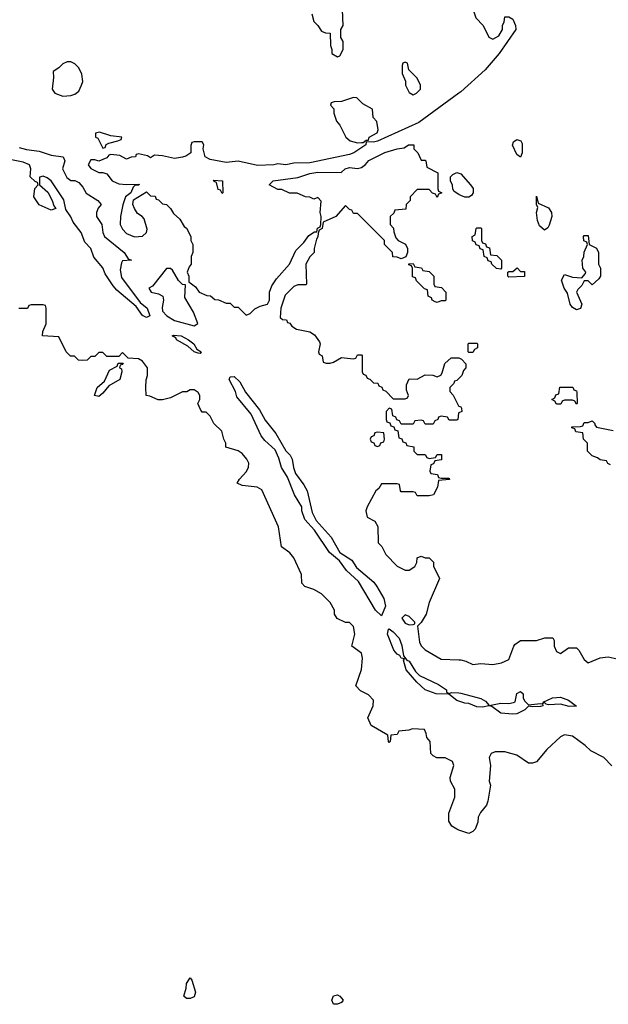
# Model space of a CAD drawing. Header units: inches. Extents: x 2710751 to 2829008, y 857003 to 965602.
# Tile 26 of 256: x 2727793 to 2730750, y 890369 to 895320. Entities that reach past the tile are written whole.
import ezdxf

# ---------------------------------------------------------------- set-up
doc = ezdxf.new("R2010")
doc.units = ezdxf.units.IN
doc.header["$MEASUREMENT"] = 0
doc.layers.add('C7829', color=7, linetype='Continuous')
doc.layers.add('C7839', color=7, linetype='Continuous')

msp = doc.modelspace()

# ---------------------------------------------------------------- linework, layer by layer
at = {"layer": 'C7829', "color": 2}
for points, elevation in [([(2729261, 895350), (2729271.1, 895311.1), (2729291.1, 895291.1), (2729310, 895262), (2729330, 895254), (2729352.7, 895252.7), (2729354, 895190), (2729362, 895170), (2729362, 895150), (2729390, 895134), (2729402, 895138), (2729418, 895170), (2729418, 895210), (2729406, 895230), (2729406, 895270), (2729418, 895290), (2729415.3, 895370)], 14), ([(2730000, 894949.7), (2729797.7, 894802.3), (2729590, 894709.2), (2729570, 894704), (2729534, 894706), (2729532, 894690), (2729471.3, 894650), (2729450, 894642.7), (2729250, 894599.5), (2729170, 894599), (2729130, 894589.4), (2729090, 894595.3), (2729070.5, 894589.5), (2728987.2, 894587.2), (2728890, 894609), (2728830, 894602.7), (2728750, 894617.2), (2728724, 894630), (2728715.3, 894670), (2728718, 894690), (2728710, 894706), (2728670, 894706), (2728658, 894702), (2728652.7, 894687.3), (2728652, 894650), (2728626.8, 894633.2), (2728610, 894629), (2728570, 894621.2), (2728510, 894635.3), (2728470, 894638), (2728450, 894626), (2728434.6, 894634.6), (2728390, 894646), (2728378, 894642), (2728374, 894630), (2728352, 894628), (2728330, 894618), (2728296.4, 894636.4), (2728250, 894642), (2728241, 894639), (2728230, 894626), (2728190.9, 894609.1), (2728170, 894615.3), (2728150, 894615.3), (2728137.3, 894590), (2728150, 894571), (2728170, 894561), (2728190, 894551.3), (2728210, 894551.3), (2728230, 894544.7), (2728258, 894510), (2728290, 894494.8), (2728330, 894490.8), (2728392.7, 894492.7), (2728392, 894488), (2728372.7, 894487.3), (2728362, 894478), (2728351.3, 894448.7), (2728324.7, 894430), (2728310.7, 894389.3), (2728299.3, 894330), (2728298, 894290), (2728310, 894266.8), (2728330, 894244), (2728370, 894227.7), (2728409.3, 894230.7), (2728429, 894250), (2728432.9, 894267.1), (2728418, 894318), (2728408.7, 894330), (2728385.4, 894345.4), (2728369.2, 894370), (2728361.2, 894390), (2728365.2, 894414.8), (2728430, 894454), (2728450, 894434), (2728472.7, 894432.7), (2728478, 894418), (2728490, 894414), (2728510, 894394), (2728531.1, 894391.1), (2728551.1, 894371.1), (2728565.4, 894345.4), (2728596.9, 894316.9), (2728619.6, 894279.6), (2728631.3, 894271.3), (2728652, 894230), (2728652, 894210), (2728662, 894190), (2728662, 894150), (2728654, 894130), (2728654, 894090), (2728643.6, 894076.4), (2728634, 894050), (2728642, 894030), (2728642, 894002), (2728676.9, 893976.9), (2728694, 893950), (2728732.7, 893932.7), (2728751.6, 893931.6), (2728772.7, 893912.7), (2728791.6, 893911.6), (2728830, 893894), (2728850, 893894), (2728870, 893874), (2728890, 893874), (2728930, 893834), (2728950, 893842), (2728974, 893866), (2729000.2, 893879.8), (2729038, 893890), (2729048.7, 893910), (2729048.7, 893950), (2729059, 893981), (2729083.2, 894016.8), (2729148.7, 894090), (2729180.1, 894159.9), (2729220.2, 894199.8), (2729245.6, 894234.4), (2729274, 894254), (2729286, 894254), (2729288.4, 894271.6), (2729302, 894278), (2729306, 894290), (2729308, 894330), (2729302, 894350), (2729307.3, 894407.3), (2729290, 894426), (2729270, 894418), (2729250, 894428), (2729228.4, 894428.4), (2729187.3, 894447.3), (2729148.4, 894448.4), (2729110, 894466), (2729090, 894466), (2729046, 894490), (2729066, 894510), (2729190, 894526), (2729250, 894547.3), (2729290, 894554), (2729408.4, 894551.6), (2729428, 894570), (2729450, 894576), (2729490, 894571), (2729510, 894576), (2729530, 894591), (2729547.5, 894612.5), (2729627.5, 894652.5), (2729690, 894670.7), (2729724.7, 894675.3), (2729746, 894690), (2729774, 894690), (2729774, 894670), (2729794, 894650), (2729810, 894614), (2729830, 894614), (2729834, 894610), (2729838, 894578), (2729894, 894550), (2729894, 894470), (2729898, 894458), (2729914, 894450), (2729898, 894442), (2729890, 894426), (2729882, 894442), (2729867.3, 894447.3), (2729850, 894466), (2729790, 894466), (2729754, 894430), (2729754, 894410), (2729734, 894390), (2729732.7, 894367.3), (2729678, 894362), (2729672.7, 894347.3), (2729654, 894330), (2729654, 894290), (2729671.6, 894271.6), (2729672.7, 894252.7), (2729683.6, 894223.6), (2729694, 894210), (2729731.1, 894191.1), (2729742, 894170), (2729742, 894150), (2729732.7, 894127.3), (2729710, 894118), (2729690, 894126), (2729667.3, 894127.3), (2729666, 894150), (2729626, 894190), (2729626, 894210), (2729490, 894346), (2729470, 894346), (2729462, 894362), (2729450, 894366), (2729430, 894386), (2729382, 894330), (2729318, 894302), (2729312, 894270), (2729298, 894262), (2729292.7, 894247.3), (2729291.6, 894228.4), (2729283.6, 894216.4), (2729272, 894170), (2729272, 894150), (2729250, 894128), (2729231, 894090), (2729234, 893990), (2729230, 893986), (2729190, 893986), (2729170, 893978), (2729126, 893934), (2729104.7, 893870), (2729102, 893822), (2729112.7, 893812.7), (2729134, 893810), (2729138, 893798), (2729150, 893794), (2729159.6, 893779.6), (2729183.6, 893763.6), (2729250.8, 893750.8), (2729274.8, 893734.8), (2729299.6, 893699.6), (2729302, 893690), (2729294, 893650), (2729298, 893638), (2729312, 893630), (2729318, 893598), (2729332.7, 893592.7), (2729352.7, 893592.7), (2729370, 893598), (2729410, 893622), (2729470, 893614), (2729482, 893618), (2729490, 893634), (2729510, 893634), (2729514, 893630), (2729514, 893550), (2729518, 893538), (2729532.7, 893532.7), (2729538, 893518), (2729552.7, 893512.7), (2729570, 893494), (2729592.7, 893492.7), (2729598, 893478), (2729612.7, 893472.7), (2729618, 893458), (2729632.7, 893452.7), (2729670, 893414), (2729730, 893414), (2729742, 893418), (2729746, 893430), (2729736.4, 893456.4), (2729736.4, 893483.6), (2729750, 893514), (2729790, 893512), (2729830, 893534), (2729868.4, 893531.6), (2729890, 893524.7), (2729908.4, 893531.6), (2729916.4, 893543.6), (2729929.1, 893590.9), (2729960.4, 893619.6), (2729999.6, 893619.6), (2730000, 893619.4)], 14), ([(2727790, 894676.9), (2727826.4, 894666.4), (2727890, 894658.5), (2727950, 894639.3), (2728011, 894630), (2728018.8, 894610), (2728007.3, 894570), (2728030, 894526.8), (2728050, 894511), (2728070, 894510.8), (2728090, 894501), (2728110, 894478), (2728127.1, 894447.1), (2728184.7, 894410), (2728202, 894390), (2728187.1, 894372.9), (2728178, 894350), (2728178, 894330), (2728206, 894290), (2728210.8, 894250), (2728218.8, 894230), (2728318, 894150), (2728338, 894118), (2728354, 894110), (2728310, 894108), (2728303.5, 894096.5), (2728298, 894062), (2728303.7, 894023.7), (2728397.6, 893897.6), (2728432.4, 893870), (2728446, 893830), (2728430, 893822), (2728410, 893832.7), (2728378, 893878), (2728280.1, 893960.1), (2728261.7, 893981.7), (2728222.7, 894042.7), (2728210, 894072.3), (2728165.4, 894125.4), (2728150, 894169), (2728120.5, 894200.5), (2728102, 894250), (2728062, 894302), (2728050, 894329), (2728025.2, 894365.2), (2728013.9, 894413.9), (2727950, 894509.2), (2727930, 894525.2), (2727910, 894532.7), (2727892.7, 894527.3), (2727892, 894490), (2727933.2, 894453.2), (2727956, 894410), (2727963.6, 894383.6), (2727974, 894370), (2727950, 894362), (2727890, 894389.2), (2727864, 894430), (2727868.7, 894471.3), (2727886, 894490), (2727882, 894502), (2727870, 894506), (2727846, 894530), (2727848, 894570), (2727841.2, 894590), (2727810, 894604), (2727690, 894627.8)], 10), ([(2730000, 894441.6), (2729976.4, 894456.4), (2729968.4, 894468.4), (2729967.3, 894487.3), (2729958, 894510), (2729958, 894530), (2729970, 894542), (2729990, 894551.3), (2730000, 894548)], 14), ([(2730000, 891245.2), (2729990, 891248.7), (2729964.7, 891264.7), (2729948.9, 891288.9), (2729948.7, 891330), (2729979, 891410), (2729979, 891450), (2729958, 891490), (2729955.3, 891510), (2729974, 891570), (2729968, 891590), (2729930, 891608.7), (2729888.9, 891608.9), (2729870, 891618), (2729858, 891630), (2729855.3, 891690), (2729838, 891710), (2729835.3, 891730), (2729826, 891750), (2729766, 891754), (2729747.3, 891747.3), (2729698, 891742), (2729690, 891726), (2729658, 891722), (2729654, 891690), (2729650, 891686), (2729646, 891690), (2729642, 891722), (2729558, 891770), (2729542, 891810), (2729569, 891870), (2729570, 891898), (2729545.6, 891925.6), (2729504.7, 891944.7), (2729482, 891970), (2729510, 892052), (2729515.1, 892110), (2729510, 892134), (2729462, 892170), (2729477.2, 892230), (2729470, 892268), (2729450, 892288), (2729430, 892288), (2729388.7, 892308.7), (2729375.3, 892330), (2729374, 892350), (2729353.2, 892390), (2729310, 892433.2), (2729270, 892454), (2729226, 892470), (2729210, 892486), (2729208.7, 892530), (2729170, 892614), (2729150, 892639), (2729108.7, 892670), (2729093.2, 892770), (2729010, 892955.3), (2728986, 892970), (2728910, 892978), (2728886, 892990), (2728898, 893010), (2728932.3, 893047.7), (2728942.7, 893070), (2728943.7, 893090), (2728934.5, 893110), (2728910, 893139.3), (2728890, 893152.7), (2728828, 893170), (2728828, 893190), (2728818, 893210), (2728808, 893250), (2728768.9, 893288.9), (2728750, 893326), (2728730, 893346), (2728710, 893346), (2728700.4, 893360.4), (2728688, 893390), (2728698, 893410), (2728698, 893430), (2728690, 893446), (2728670, 893458), (2728650, 893458), (2728632, 893448), (2728610, 893448), (2728550, 893418), (2728510, 893408.7), (2728488.7, 893408.7), (2728447.3, 893427.3), (2728428, 893430), (2728426, 893470), (2728428.4, 893508.4), (2728435.3, 893530), (2728435.3, 893570), (2728410, 893602), (2728390, 893614), (2728338, 893618), (2728310, 893646), (2728290, 893626), (2728230, 893626), (2728210, 893646), (2728190, 893646), (2728170, 893626), (2728150, 893626), (2728131.6, 893608.4), (2728110, 893606), (2728088.4, 893608.4), (2728067.3, 893627.3), (2728048.4, 893628.4), (2728026, 893650), (2727990, 893726), (2727908, 893730), (2727908.4, 893751.6), (2727926, 893790), (2727926, 893870), (2727922, 893882), (2727910, 893886), (2727850, 893886), (2727838, 893882), (2727831.6, 893868.4), (2727788, 893868)], 14), ([(2730000, 893516), (2729990, 893506), (2729978, 893502), (2729974, 893490), (2729954, 893470), (2729954, 893450), (2729971.6, 893431.6), (2729998, 893378), (2730000, 893377.3)], 14), ([(2730000, 893343), (2729998, 893342), (2729994, 893310), (2729990, 893306), (2729950, 893306), (2729942, 893322), (2729910, 893326), (2729898, 893322), (2729894, 893310), (2729878, 893302), (2729870, 893286), (2729830, 893286), (2729822, 893302), (2729810, 893306), (2729778, 893302), (2729770, 893286), (2729710, 893286), (2729702, 893302), (2729687.3, 893307.3), (2729682, 893322), (2729667.3, 893327.3), (2729662, 893362), (2729650, 893366), (2729634, 893350), (2729634, 893310), (2729638, 893298), (2729652.7, 893292.7), (2729658, 893278), (2729672.7, 893272.7), (2729678, 893258), (2729692.7, 893252.7), (2729698, 893218), (2729712.7, 893212.7), (2729718, 893198), (2729732.7, 893192.7), (2729738, 893178), (2729772.7, 893172.7), (2729774, 893150), (2729790, 893134), (2729830, 893134), (2729838, 893118), (2729850, 893114), (2729882, 893118), (2729890, 893134), (2729912.7, 893132.7), (2729912.7, 893107.3), (2729878, 893102), (2729872.7, 893087.3), (2729858, 893082), (2729854, 893050), (2729858, 893038), (2729892.7, 893032.7), (2729898, 893018), (2729910, 893014), (2729950, 893014), (2729952.7, 893007.3), (2729898, 893002), (2729891.6, 892968.4), (2729872, 892930), (2729850, 892926), (2729790, 892926), (2729782, 892942), (2729770, 892946), (2729710, 892946), (2729706, 892950), (2729702, 892982), (2729690, 892986), (2729610, 892986), (2729598, 892962), (2729582, 892950), (2729538, 892870), (2729532, 892850), (2729538, 892818), (2729578, 892798), (2729591.6, 892771.6), (2729594, 892690), (2729611.6, 892671.6), (2729632, 892630), (2729690, 892572), (2729730, 892551.3), (2729750, 892551.3), (2729778, 892570), (2729788, 892590), (2729790, 892614), (2729810, 892622), (2729830, 892614), (2729850, 892614), (2729871.6, 892591.6), (2729872.7, 892572.7), (2729902, 892510), (2729851, 892390), (2729834.8, 892330), (2729810, 892288), (2729792, 892270), (2729802.4, 892190), (2729810, 892171), (2729830, 892151), (2729910, 892104), (2730000, 892101.3)], 14), ([(2730000, 891893.6), (2729990, 891897.2), (2729949, 891929), (2729886, 891930), (2729829.6, 891949.6), (2729788, 891988), (2729735.1, 892050), (2729721.2, 892098.8), (2729726, 892106), (2729710, 892109), (2729703.2, 892123.2), (2729690, 892129.4), (2729673.2, 892150), (2729641.2, 892230), (2729645.2, 892254.8), (2729650, 892256), (2729670, 892241), (2729698.8, 892210), (2729713.4, 892173.4), (2729721, 892121), (2729738.8, 892098.8), (2729750, 892094), (2729782.4, 892042.4), (2729801.6, 892021.6), (2729897.5, 891977.5), (2729938, 891950), (2729938, 891938), (2729950, 891932), (2729962.7, 891937.3), (2730000, 891934.3)], 10)]:
    msp.add_lwpolyline(points, dxfattribs=dict(at, elevation=elevation))
for points, elevation in [([(2728050, 895108.7), (2728031.6, 895108.4), (2728010, 895098), (2727990, 895078), (2727961, 895059), (2727963, 895030), (2727956.3, 894970), (2727970, 894950.8), (2728010, 894935.5), (2728050, 894938), (2728070, 894944.9), (2728090, 894961), (2728102.7, 894990), (2728109.2, 895010), (2728105.6, 895045.6), (2728090, 895078), (2728070, 895098)], 14), ([(2729730, 895106), (2729718, 895102), (2729714, 895090), (2729714, 895050), (2729731.6, 895011.6), (2729732, 894990), (2729750, 894954), (2729770, 894942), (2729786, 894950), (2729806, 894970), (2729806, 894990), (2729790, 895026), (2729747.3, 895067.3), (2729742, 895102)], 14), ([(2729470, 894928), (2729410, 894908.7), (2729372.7, 894907.3), (2729358, 894902), (2729354, 894890), (2729371.6, 894871.6), (2729371.3, 894850), (2729384.7, 894810), (2729402, 894790), (2729432, 894730), (2729454, 894710), (2729490, 894701), (2729510, 894702), (2729518, 894702), (2729534, 894714), (2729546, 894714), (2729548, 894730), (2729588.4, 894751.6), (2729594.6, 894765.4), (2729587.3, 894807.3), (2729568.9, 894828.9), (2729566, 894870), (2729516.4, 894896.4), (2729487.3, 894927.3)], 14), ([(2728193.6, 894753.6), (2728174, 894750), (2728174, 894730), (2728184.7, 894724.7), (2728210, 894674), (2728222, 894678), (2728227.3, 894692.7), (2728240.4, 894699.6), (2728286, 894710), (2728302, 894718), (2728306, 894730), (2728250, 894735.3)], 14), ([(2728810, 894446), (2728802, 894462), (2728790, 894466), (2728782, 894502), (2728770, 894506), (2728767.3, 894512.7), (2728812, 894510), (2728814, 894450)], 14), ([(2728550, 894068), (2728530, 894068), (2728459.8, 893980.2), (2728442, 893970), (2728454, 893950), (2728490, 893941), (2728511.3, 893930), (2728516, 893910), (2728508, 893872), (2728510, 893854), (2728531.3, 893830), (2728570, 893807.7), (2728670, 893781), (2728688, 893792), (2728665.2, 893850), (2728623.2, 893923.2), (2728626, 893986), (2728610, 893988), (2728590, 894008), (2728560.4, 894060.4)], 14), ([(2729890, 893898), (2729880.4, 893900.4), (2729866, 893910), (2729862, 893922), (2729846, 893930), (2729842, 893962), (2729827.3, 893967.3), (2729787.3, 894007.3), (2729782, 894022), (2729767.3, 894027.3), (2729766, 894070), (2729762, 894082), (2729747.3, 894087.3), (2729747.3, 894092.7), (2729770, 894094), (2729778, 894078), (2729811.6, 894071.6), (2729818, 894058), (2729850, 894054), (2729874, 894030), (2729874, 893990), (2729878, 893978), (2729912.7, 893972.7), (2729934, 893950), (2729934, 893910), (2729930, 893906), (2729910, 893906)], 14), ([(2728698.8, 893641.2), (2728690, 893642.7), (2728669.8, 893649.8), (2728637.7, 893677.7), (2728580.9, 893710), (2728578.4, 893718.4), (2728558, 893730), (2728565.6, 893734.4), (2728604.7, 893730), (2728640.7, 893710), (2728667.3, 893690), (2728683.5, 893663.5), (2728704.7, 893650)], 10), ([(2728190, 893425.2), (2728168.7, 893430), (2728182, 893470), (2728218, 893502), (2728243.2, 893556.8), (2728282, 893578), (2728287.3, 893592.7), (2728312.7, 893592.7), (2728310, 893586), (2728298, 893582), (2728294, 893570), (2728303.6, 893563.6), (2728306, 893550), (2728296, 893510), (2728240.7, 893479.3), (2728210, 893442)], 14), ([(2729610, 892322), (2729580.9, 892350), (2729494.9, 892494.9), (2729434.5, 892550), (2729399.4, 892599.4), (2729350, 892640.9), (2729273.4, 892753.4), (2729226.3, 892806.3), (2729209.6, 892850), (2729209.6, 892870), (2729174, 892930), (2729139.1, 893019.1), (2729107.4, 893067.4), (2729095.6, 893115.6), (2729076.9, 893156.9), (2729024.4, 893204.4), (2729006.6, 893226.6), (2728956.6, 893336.6), (2728883.3, 893423.3), (2728877, 893450), (2728846, 893510), (2728850, 893524.7), (2728870, 893524.9), (2728899, 893499), (2728926.7, 893446.7), (2728998.4, 893358.4), (2729026.6, 893306.6), (2729079.3, 893239.3), (2729130, 893151.3), (2729151.3, 893130), (2729161, 893110), (2729168.1, 893068.1), (2729178.5, 893038.5), (2729221.1, 892981.1), (2729237.3, 892950), (2729261.7, 892841.7), (2729281.7, 892801.7), (2729357.6, 892717.6), (2729401.3, 892641.3), (2729461.6, 892601.6), (2729485.3, 892565.3), (2729571.8, 892491.8), (2729587.7, 892470), (2729622.8, 892410), (2729630.7, 892370.7)], 10), ([(2729590, 893246), (2729578, 893242), (2729572.7, 893227.3), (2729558, 893222), (2729554, 893210), (2729558, 893198), (2729572.7, 893192.7), (2729578, 893178), (2729590, 893174), (2729602, 893178), (2729607.3, 893192.7), (2729622, 893198), (2729626, 893210), (2729622, 893242)], 14), ([(2729730, 892326.6), (2729713.4, 892310), (2729730, 892284.9), (2729750, 892276.3), (2729770, 892278), (2729778, 892282), (2729779, 892290), (2729750, 892318.4)], 14), ([(2728630, 890398), (2728618, 890410), (2728629, 890450), (2728630, 890474), (2728650, 890502), (2728658, 890490), (2728676, 890430), (2728670, 890406), (2728650, 890398)], 14), ([(2729370, 890368.7), (2729362, 890390), (2729369.4, 890410.6), (2729390, 890416), (2729402, 890410), (2729418, 890390), (2729410, 890378), (2729390, 890369)], 14)]:
    msp.add_lwpolyline(points, close=True, dxfattribs=dict(at, elevation=elevation))
at = {"layer": 'C7839', "color": 2}
for points, elevation in [([(2730000, 895532.7), (2730024.7, 895490), (2730041, 895430), (2730071.3, 895370), (2730084.7, 895330), (2730122, 895290), (2730150, 895232), (2730170, 895222), (2730200.4, 895239.6), (2730218, 895270), (2730218, 895290), (2730228, 895310), (2730230, 895334), (2730250, 895334), (2730270, 895322), (2730284.7, 895290), (2730286, 895270), (2730202, 895150), (2730131.6, 895068.4), (2730010, 894957), (2730000, 894949.7)], 14), ([(2730000, 894548), (2730010, 894544.7), (2730058, 894490), (2730071, 894471), (2730072, 894450), (2730063.6, 894436.4), (2730050, 894428), (2730030, 894428), (2730010, 894435.3), (2730000, 894441.6)], 14), ([(2730000, 893619.4), (2730012.7, 893612.7), (2730034, 893590), (2730034, 893570), (2730023.6, 893556.4), (2730014, 893530), (2730000, 893516)], 14), ([(2730000, 893377.3), (2730010, 893374), (2730012.7, 893367.3), (2730014, 893350), (2730000, 893343)], 14), ([(2730762, 893082), (2730748, 893088), (2730742, 893102), (2730710, 893106), (2730696.4, 893116.4), (2730670, 893126), (2730646, 893150), (2730646, 893190), (2730626, 893210), (2730622, 893242), (2730587.3, 893247.3), (2730582, 893262), (2730567.3, 893267.3), (2730567.3, 893272.7), (2730610, 893274), (2730622, 893278), (2730630, 893294), (2730650, 893294), (2730670, 893302), (2730682, 893290), (2730682, 893282), (2730691.1, 893271.1), (2730774.3, 893254.3)], 14), ([(2730000, 892101.3), (2730010, 892101), (2730034.8, 892094.8), (2730070, 892078), (2730110, 892082), (2730170, 892078), (2730214.6, 892085.4), (2730250, 892102), (2730275.3, 892170), (2730281.2, 892178.8), (2730310, 892198), (2730390, 892198.8), (2730431.3, 892211.3), (2730471.6, 892211.6), (2730478, 892198), (2730478, 892170), (2730490, 892142), (2730510, 892132), (2730550, 892162), (2730590, 892162), (2730602, 892150), (2730630, 892102), (2730650, 892086), (2730710, 892111.3), (2730750, 892116), (2730810, 892102)], 14), ([(2730000, 891934.3), (2730010, 891933.4), (2730110, 891906.8), (2730133, 891893), (2730151.3, 891871.3), (2730210, 891883), (2730250, 891880.7), (2730274.2, 891885.8), (2730282, 891890), (2730290, 891932), (2730310, 891942), (2730322, 891930), (2730322, 891910), (2730330, 891894), (2730350, 891874), (2730410, 891882), (2730419.6, 891879.6), (2730422, 891870), (2730410, 891866), (2730370, 891864), (2730350, 891868.7), (2730331.3, 891850), (2730290, 891829.5), (2730270, 891827), (2730210, 891832.7), (2730166, 891866), (2730150, 891869.3), (2730117.5, 891862.5), (2730090, 891864.5), (2730050, 891881.2), (2730030, 891882.7), (2730000, 891893.6)], 10), ([(2730768.7, 891568.7), (2730728, 891610), (2730662.7, 891642.7), (2730634, 891670), (2730570, 891717.2), (2730530, 891724), (2730510, 891714), (2730441, 891650), (2730390, 891588.7), (2730370, 891582), (2730350, 891582), (2730290, 891622), (2730230, 891639), (2730182, 891638), (2730162, 891630), (2730152, 891610), (2730158, 891570), (2730151.3, 891490), (2730158, 891470), (2730144.7, 891390), (2730138, 891370), (2730107.5, 891332.5), (2730096, 891310), (2730095.3, 891284.7), (2730082, 891250), (2730070, 891238), (2730050, 891228), (2730000, 891245.2)], 14)]:
    msp.add_lwpolyline(points, dxfattribs=dict(at, elevation=elevation))
for points, elevation in [([(2730310, 894628), (2730290, 894642), (2730269.5, 894689.5), (2730274.6, 894705.4), (2730290, 894718), (2730311.1, 894711.1), (2730316.9, 894696.9), (2730318, 894650)], 14), ([(2730430, 894261.2), (2730404.2, 894284.2), (2730394, 894310), (2730389.6, 894350.4), (2730396.4, 894376.4), (2730389.2, 894390.8), (2730390, 894432), (2730398, 894398), (2730450, 894374), (2730464.7, 894350), (2730466, 894330), (2730453.7, 894286.3), (2730447.3, 894272.7)], 14), ([(2730210, 894066), (2730188.4, 894068.4), (2730166, 894090), (2730162, 894102), (2730147.3, 894107.3), (2730142, 894122), (2730126, 894130), (2730122, 894162), (2730107.3, 894167.3), (2730102, 894182), (2730087.3, 894187.3), (2730082, 894202), (2730067.3, 894207.3), (2730066, 894230), (2730082, 894238), (2730086, 894270), (2730090, 894274), (2730110, 894274), (2730114, 894270), (2730114, 894210), (2730118, 894198), (2730132.7, 894192.7), (2730138, 894178), (2730152.7, 894172.7), (2730158, 894138), (2730190, 894134), (2730214, 894110), (2730214, 894070)], 14), ([(2730670, 893986), (2730650, 894006), (2730630, 894006), (2730616.9, 893983.1), (2730596.9, 893963.1), (2730591.3, 893950), (2730618, 893890), (2730610, 893868), (2730590, 893861.2), (2730570, 893873.2), (2730558, 893890), (2730545.1, 893945.1), (2730529.4, 893970), (2730516, 894010), (2730530, 894038), (2730570, 894024.7), (2730618, 894022), (2730636.4, 894043.6), (2730638, 894050), (2730622, 894070), (2730619, 894110), (2730628, 894130), (2730628.4, 894151.6), (2730646, 894190), (2730642, 894202), (2730627.3, 894207.3), (2730626, 894230), (2730630, 894234), (2730650, 894234), (2730654, 894190), (2730691.1, 894171.1), (2730702, 894150), (2730702, 894090), (2730712, 894070), (2730712, 894030), (2730703.6, 894016.4)], 14), ([(2730310, 894054), (2730330, 894054), (2730330, 894028), (2730250, 894026), (2730246, 894030), (2730246, 894050), (2730250, 894054), (2730270, 894054), (2730292, 894072)], 14), ([(2730050, 893646), (2730046, 893650), (2730046, 893690), (2730050, 893694), (2730090, 893694), (2730094, 893690), (2730094, 893670), (2730078, 893662), (2730070, 893646)], 14), ([(2730590, 893386), (2730582, 893402), (2730570, 893406), (2730530, 893406), (2730518, 893402), (2730512.7, 893387.3), (2730490, 893386), (2730482, 893402), (2730466, 893410), (2730482, 893418), (2730487.3, 893432.7), (2730502, 893438), (2730507.3, 893472.7), (2730572, 893472), (2730578, 893458), (2730590, 893454), (2730592.7, 893447.3), (2730594, 893390)], 14), ([(2730554, 891866), (2730510, 891878), (2730450, 891875.3), (2730438, 891878), (2730430, 891886), (2730422, 891882), (2730426, 891890), (2730469.5, 891910.5), (2730510, 891914), (2730550, 891898.8), (2730590, 891868.7)], 10)]:
    msp.add_lwpolyline(points, close=True, dxfattribs=dict(at, elevation=elevation))

doc.saveas('drawing.dxf')
